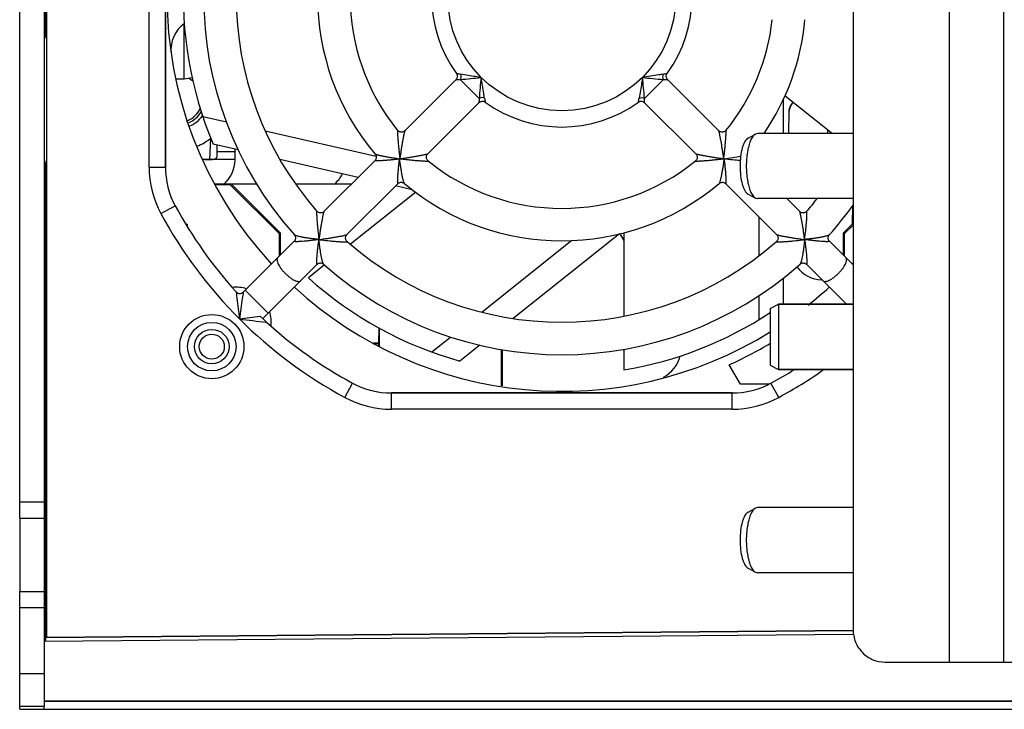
# Model space of a CAD drawing. Header units: millimetres. Extents: x 0 to 841, y 0 to 594.
# Tile 36 of 116: x 339 to 369, y 484 to 505. Entities that reach past the tile are written whole.
import ezdxf

# ---------------------------------------------------------------- set-up
doc = ezdxf.new("R2010")
doc.units = ezdxf.units.MM
doc.header["$LTSCALE"] = 46.255
doc.layers.get('0').update_dxf_attribs({"linetype": 'CONTINUOUS'})
for name, color, linetype in [('CHAMFERS', 7, 'CONTINUOUS'), ('CURVES', 7, 'CONTINUOUS'), ('DRAFTS', 7, 'CONTINUOUS'), ('ROUNDS', 7, 'CONTINUOUS')]:
    doc.layers.add(name, color=color, linetype=linetype)

msp = doc.modelspace()

# ---------------------------------------------------------------- linework, layer by layer
at = {"color": 9, "linetype": 'CONTINUOUS'}
for p, q in [((367.055, 521.3998), (367.055, 485.3998)), ((368.725, 521.3998), (368.725, 485.3998)), ((344.5552, 501.0998), (345.1226, 501.0998)), ((346.9441, 498.5305), (346.9416, 498.5329)), ((363.3687, 498.5329), (363.3662, 498.5305)), ((347.8383, 497.6362), (347.8358, 497.6387)), ((362.4745, 497.6387), (362.4721, 497.6362)), ((345.4324, 496.8342), (346.1396, 496.1271)), ((339.3127, 494.8998), (339.2552, 494.8998))]:
    msp.add_line(p, q, dxfattribs=at)
at = {"color": 3, "linetype": 'CONTINUOUS'}
for p, q in [((364.1006, 520.3998), (364.1006, 486.3998)), ((339.2552, 489.8248), (339.2552, 487.5748)), ((365.0854, 485.3998), (370.8052, 485.3998))]:
    msp.add_line(p, q, dxfattribs=at)
at = {"color": 7, "linetype": 'CONTINUOUS'}
for p, q in [((350.334, 501.7357), (351.9036, 503.3053)), ((359.9762, 501.7358), (358.4067, 503.3053)), ((351.0411, 501.0287), (352.6107, 502.5982)), ((359.2692, 501.0286), (357.6996, 502.5982)), ((361.9552, 502.6924), (361.9552, 501.6498)), ((362.0108, 502.8128), (363.4692, 501.6498)), ((362.1303, 501.6498), (362.1401, 502.3498)), ((344.8557, 501.995), (344.1312, 502.1604)), ((349.4542, 500.9454), (346.0469, 501.7231)), ((363.33, 501.6498), (363.3285, 501.762)), ((364.1006, 501.6498), (361.1637, 501.6498)), ((345.2125, 501.1443), (344.4497, 501.3184)), ((344.5552, 501.2943), (344.5552, 500.9198)), ((345.1189, 500.8358), (345.1235, 501.1646)), ((345.1191, 500.8498), (344.1217, 500.8498)), ((348.9007, 500.3024), (346.4951, 500.8515)), ((347.8494, 499.2511), (349.4138, 500.8155)), ((350.1719, 500.8765), (350.1769, 500.8715)), ((350.1769, 500.8715), (350.1819, 500.8665)), ((360.1284, 500.8665), (360.1335, 500.8715)), ((360.1335, 500.8715), (360.1385, 500.8765)), ((348.5565, 498.544), (350.1211, 500.1086)), ((350.5631, 499.923), (350.0521, 500.0396)), ((361.7538, 498.544), (360.1893, 500.1085)), ((350.6693, 499.8423), (348.6654, 498.2442)), ((364.1006, 499.6498), (361.1637, 499.6498)), ((362.461, 499.2511), (362.0623, 499.6498)), ((361.2052, 499.0927), (361.2052, 497.8908)), ((343.6047, 498.8648), (343.6552, 498.8648)), ((343.6552, 498.7836), (343.6552, 498.8648)), ((356.9232, 498.5622), (353.6658, 495.9645)), ((357.0552, 498.5965), (357.0552, 496.0341)), ((345.373, 496.7747), (346.9363, 498.338)), ((355.4646, 498.3583), (352.7053, 496.1578)), ((364.1006, 497.6115), (363.374, 498.338)), ((345.9717, 495.9592), (347.6434, 497.6309)), ((347.8695, 497.6095), (347.3732, 497.2137)), ((363.8981, 496.3998), (362.6669, 497.6309)), ((361.9552, 497.2075), (361.9552, 496.4211)), ((361.2052, 496.6648), (361.2052, 495.9231)), ((364.1006, 496.3998), (361.8052, 496.3998)), ((349.5332, 495.2087), (349.5485, 495.6784)), ((349.5538, 495.0982), (349.5537, 495.6757)), ((351.7478, 495.3942), (351.1663, 494.9305)), ((352.6376, 495.1446), (352.0232, 494.6546)), ((353.3061, 493.8935), (353.3065, 495.0096)), ((357.0552, 495.0185), (357.0552, 494.3811)), ((360.64, 493.9498), (360.2994, 494.5397)), ((364.1006, 494.3998), (361.8052, 494.3998)), ((361.526, 493.9498), (360.64, 493.9498)), ((364.1006, 490.1498), (361.1637, 490.1498)), ((338.5052, 489.8248), (338.5052, 487.5748)), ((364.1006, 488.1498), (361.1637, 488.1498)), ((339.2691, 486.0998), (339.2974, 486.0998))]:
    msp.add_line(p, q, dxfattribs=at)
at = {"color": 40, "linetype": 'CONTINUOUS'}
for points in [[(362.2236, 502.5674), (362.2339, 502.5835), (362.256, 502.6176)], [(362.1401, 502.3498), (362.1402, 502.3543), (362.1404, 502.3587), (362.1406, 502.3632), (362.141, 502.3677), (362.1414, 502.3722), (362.1419, 502.3767), (362.1425, 502.3812), (362.1431, 502.3857), (362.1439, 502.3903), (362.1447, 502.3948), (362.1456, 502.3994), (362.1466, 502.404), (362.1477, 502.4087), (362.1489, 502.4133), (362.1501, 502.4181), (362.1515, 502.4228), (362.1529, 502.4276), (362.1545, 502.4324), (362.1561, 502.4373), (362.1579, 502.4423), (362.1595, 502.4466)], [(362.1595, 502.4466), (362.1622, 502.4538), (362.1652, 502.4611), (362.1685, 502.4685), (362.1719, 502.4762), (362.1757, 502.484), (362.1797, 502.4921), (362.1841, 502.5005), (362.1888, 502.5092), (362.1938, 502.5183), (362.1994, 502.5279), (362.2054, 502.5381), (362.2121, 502.5491), (362.2197, 502.5613), (362.2236, 502.5674)]]:
    msp.add_lwpolyline(points, dxfattribs=at)
at = {"color": 7, "linetype": 'CONTINUOUS'}
for centre, radius, start, end in [((355.1552, 505.8498), 12.125, 137.36885, 222.63115), ((355.1552, 505.8498), 11, 138.30223, 221.69777), ((355.1552, 505.8498), 10, 138.76308, 221.23692), ((355.1552, 505.8498), 7.5, 139.85198, 220.14802), ((355.1552, 505.8498), 6.5, 140.86231, 219.1377), ((355.1552, 505.8498), 4, 144.00571, 215.9943), ((355.1552, 505.8498), 4, 324.0057, 35.9943), ((355.1552, 505.8498), 11.625, 176.54953, 202.94205), ((355.1552, 505.8498), 6.5, 320.8617, 353.81715), ((355.1552, 505.8498), 7.5, 325.93, 354.64307), ((355.1552, 505.8498), 4, 234.00571, 305.9943), ((344.119, 500.8498), 1, 311.00429, 359.2), ((355.1552, 505.8498), 6.5, 230.86086, 309.1395), ((347.519, 500.8498), 1, 311.00429, 333.97641), ((355.1552, 505.8498), 7.5, 229.85302, 310.14649), ((355.1552, 505.8498), 10, 318.76308, 321.6727), ((355.1552, 505.8498), 11, 318.30223, 324.43366), ((355.1552, 505.8498), 10, 228.76308, 311.23692), ((355.1552, 505.8498), 11, 228.30223, 311.69777), ((355.1552, 505.8498), 12.125, 317.36885, 317.6828), ((355.1552, 505.8498), 11.625, 227.9781, 254.37062), ((345.1552, 495.8498), 1.075, 72.87756, 96.16327), ((355.1552, 505.8498), 12.125, 227.36447, 301.94033), ((355.1552, 505.8498), 12.125, 308.6319, 312.63553), ((355.1552, 505.8498), 11.625, 305.61475, 305.79919), ((345.1552, 495.8498), 1.075, 353.65076, 17.11021), ((355.1552, 505.8498), 11.625, 279.40667, 303.40596), ((355.1552, 505.8498), 12.425, 294.45776, 301.03137)]:
    msp.add_arc(centre, radius, start, end, dxfattribs=at)
at = {"color": 2, "linetype": 'CONTINUOUS'}
for start, end in [(52.78645, 67.20611), (291.99751, 337.679)]:
    msp.add_arc((343.4052, 502.6998), 0.7, start, end, dxfattribs=at)
at = {"color": 3, "linetype": 'CONTINUOUS'}
for centre, radius, start, end in [((343.4052, 502.6998), 1.5375, 290.67955, 309.25542), ((339.7552, 490.3998), 0.5, 153.45516, 180)]:
    msp.add_arc(centre, radius, start, end, dxfattribs=at)
at = {"color": 7, "linetype": 'CONTINUOUS'}
for points, knots in [([(362.2559, 502.6174), (362.2451, 502.6007), (362.2105, 502.5479), (362.158, 502.4589), (362.1406, 502.3862), (362.1401, 502.3498)], [0, 0, 0, 0, 0.1874755, 0.5937378, 1, 1, 1, 1]), ([(344.1802, 500.8498), (344.1992, 500.8498), (344.2371, 500.8498), (344.2936, 500.8499), (344.3493, 500.8504), (344.4034, 500.8522), (344.4547, 500.8564), (344.4949, 500.8638), (344.5229, 500.8746), (344.5401, 500.8855), (344.5524, 500.9008), (344.5552, 500.9136), (344.5552, 500.9198)], [0, 0, 0, 0, 0.1414186, 0.2819341, 0.4204446, 0.55541, 0.6844262, 0.8033922, 0.8575052, 0.9071562, 0.9533296, 1, 1, 1, 1])]:
    msp.add_open_spline(points, degree=3, knots=knots, dxfattribs=at)
at = {"color": 9, "linetype": 'CONTINUOUS'}
for points, knots in [([(350.1135, 501.7472), (350.1132, 501.7475), (350.1127, 501.748), (350.1116, 501.7473), (350.1111, 501.7458), (350.1106, 501.7435), (350.1101, 501.7402), (350.1098, 501.7361), (350.1095, 501.7311), (350.1092, 501.7228), (350.109, 501.7106), (350.1092, 501.694), (350.1096, 501.675), (350.1106, 501.6459), (350.1124, 501.6057), (350.1164, 501.5346), (350.1232, 501.4383), (350.1333, 501.317), (350.1454, 501.1905), (350.1593, 501.0612), (350.1696, 500.9743), (350.175, 500.9306)], [0, 0, 0, 0, 0.0012231, 0.0022379, 0.0040669, 0.0069592, 0.0109494, 0.0160206, 0.0221392, 0.0292578, 0.0462827, 0.0666427, 0.0898846, 0.1155906, 0.1729719, 0.2364554, 0.3756687, 0.5251452, 0.6806194, 0.8395166, 1, 1, 1, 1]), ([(350.3342, 501.7359), (350.3333, 501.735), (350.3319, 501.7316), (350.3296, 501.7251), (350.3268, 501.7153), (350.3234, 501.7027), (350.3197, 501.6874), (350.3139, 501.6629), (350.3062, 501.628), (350.2966, 501.5819), (350.2865, 501.5315), (350.2762, 501.4778), (350.2622, 501.4018), (350.245, 501.3029), (350.2252, 501.1811), (350.2064, 501.0565), (350.1947, 500.9727), (350.189, 500.9305)], [0, 0, 0, 0, 0.0045104, 0.0131187, 0.02564, 0.0417358, 0.0610098, 0.0830589, 0.1340049, 0.1920308, 0.2552573, 0.3223455, 0.3923411, 0.5384666, 0.6898985, 0.8443066, 1, 1, 1, 1]), ([(360.1213, 500.9305), (360.1157, 500.9727), (360.1039, 501.0565), (360.0851, 501.1811), (360.0653, 501.3029), (360.0481, 501.4018), (360.0341, 501.4778), (360.0238, 501.5315), (360.0138, 501.5819), (360.0042, 501.628), (359.9964, 501.6629), (359.9907, 501.6874), (359.9869, 501.7027), (359.9836, 501.7153), (359.9808, 501.7251), (359.9784, 501.7316), (359.977, 501.735), (359.9762, 501.7359)], [0, 0, 0, 0, 0.1556936, 0.3101019, 0.461534, 0.6076596, 0.6776552, 0.7447434, 0.8079698, 0.8659956, 0.9169412, 0.9389903, 0.9582641, 0.9743597, 0.9868811, 0.9954894, 1, 1, 1, 1]), ([(360.1353, 500.9306), (360.1407, 500.9743), (360.151, 501.0612), (360.1649, 501.1905), (360.177, 501.317), (360.1872, 501.4383), (360.1939, 501.5346), (360.1979, 501.6057), (360.1998, 501.6459), (360.2007, 501.675), (360.2011, 501.694), (360.2013, 501.7106), (360.2012, 501.7228), (360.2009, 501.731), (360.2006, 501.7361), (360.2002, 501.7402), (360.1998, 501.7435), (360.1992, 501.7458), (360.1987, 501.7473), (360.1976, 501.748), (360.1971, 501.7475), (360.1969, 501.7472)], [0, 0, 0, 0, 0.1604824, 0.3193787, 0.474852, 0.6243277, 0.7635404, 0.8270241, 0.8844057, 0.9101118, 0.9333541, 0.9537146, 0.97074, 0.9778589, 0.9839778, 0.9890495, 0.9930399, 0.9959328, 0.997762, 0.9987771, 1, 1, 1, 1]), ([(350.1719, 500.8665), (350.1295, 500.8612), (350.0453, 500.8511), (349.9206, 500.8378), (349.8, 500.8265), (349.7032, 500.8189), (349.6298, 500.8142), (349.5794, 500.8114), (349.5398, 500.8097), (349.5106, 500.8088), (349.4908, 500.8084), (349.4728, 500.8083), (349.4568, 500.8084), (349.4429, 500.8088), (349.4315, 500.8094), (349.4228, 500.8104), (349.4173, 500.8114), (349.4144, 500.8125), (349.4132, 500.8133), (349.4129, 500.8146), (349.4134, 500.8152), (349.4137, 500.8154)], [0, 0, 0, 0, 0.1678344, 0.3326813, 0.4922835, 0.6433608, 0.7141893, 0.7807086, 0.8417016, 0.8696463, 0.895583, 0.9192446, 0.940341, 0.9585632, 0.9735969, 0.9851497, 0.9930009, 0.9955346, 0.9972356, 0.9984649, 1, 1, 1, 1]), ([(350.1719, 500.8665), (350.1314, 500.8719), (350.0512, 500.8832), (349.9324, 500.9014), (349.8174, 500.9206), (349.7248, 500.9375), (349.6544, 500.9514), (349.6054, 500.9616), (349.5599, 500.9717), (349.5189, 500.9815), (349.4835, 500.9908), (349.4581, 500.9983), (349.4419, 501.0039), (349.4329, 501.0075), (349.4265, 501.0108), (349.4232, 501.013), (349.4221, 501.0142)], [0, 0, 0, 0, 0.1598739, 0.3173703, 0.4705609, 0.6167055, 0.6859063, 0.7516009, 0.8128469, 0.8684335, 0.9168289, 0.956175, 0.9718169, 0.9844398, 0.9938503, 1, 1, 1, 1]), ([(350.1208, 500.1083), (350.1205, 500.1081), (350.1199, 500.1076), (350.1187, 500.1078), (350.1179, 500.1091), (350.1168, 500.1119), (350.1157, 500.1174), (350.1148, 500.1261), (350.1142, 500.1376), (350.1138, 500.1514), (350.1137, 500.1674), (350.1138, 500.1854), (350.1142, 500.2052), (350.1151, 500.2344), (350.1168, 500.274), (350.1196, 500.3245), (350.1243, 500.3978), (350.1319, 500.4947), (350.1432, 500.6153), (350.1565, 500.74), (350.1666, 500.8241), (350.1719, 500.8665)], [0, 0, 0, 0, 0.0015357, 0.002765, 0.0044652, 0.0069992, 0.0148494, 0.0264015, 0.0414349, 0.0596564, 0.0807522, 0.1044139, 0.1303496, 0.1582945, 0.219287, 0.2858063, 0.3566351, 0.5077128, 0.667316, 0.8321642, 1, 1, 1, 1]), ([(350.3196, 500.1168), (350.3184, 500.1178), (350.3161, 500.1211), (350.3129, 500.1275), (350.3093, 500.1365), (350.3036, 500.1528), (350.2961, 500.1781), (350.2869, 500.2135), (350.2771, 500.2545), (350.267, 500.3), (350.2568, 500.3491), (350.2429, 500.4195), (350.226, 500.512), (350.2068, 500.6271), (350.1886, 500.7458), (350.1773, 500.8261), (350.1719, 500.8665)], [0, 0, 0, 0, 0.0061499, 0.0155603, 0.028183, 0.0438249, 0.0831708, 0.131566, 0.1871526, 0.2483984, 0.314093, 0.3832938, 0.5294387, 0.6826293, 0.8401259, 1, 1, 1, 1]), ([(350.2359, 500.8836), (350.278, 500.8893), (350.3619, 500.901), (350.4865, 500.9198), (350.6083, 500.9396), (350.7071, 500.9569), (350.7832, 500.9709), (350.8369, 500.9811), (350.8873, 500.9912), (350.9334, 501.0008), (350.9683, 501.0085), (350.9928, 501.0143), (351.008, 501.018), (351.0206, 501.0214), (351.0305, 501.0242), (351.037, 501.0266), (351.0404, 501.0279), (351.0413, 501.0288)], [0, 0, 0, 0, 0.1556935, 0.3101015, 0.4615336, 0.6076591, 0.6776547, 0.7447428, 0.8079693, 0.8659952, 0.9169411, 0.9389902, 0.9582641, 0.9743599, 0.9868813, 0.9954895, 1, 1, 1, 1]), ([(350.236, 500.8697), (350.2796, 500.8642), (350.3665, 500.8539), (350.4959, 500.8401), (350.6224, 500.8279), (350.7437, 500.8178), (350.84, 500.811), (350.9111, 500.807), (350.9512, 500.8052), (350.9803, 500.8042), (350.9993, 500.8038), (351.0159, 500.8037), (351.0281, 500.8038), (351.0364, 500.8041), (351.0414, 500.8044), (351.0456, 500.8048), (351.0488, 500.8052), (351.0511, 500.8058), (351.0527, 500.8062), (351.0534, 500.8073), (351.0529, 500.8079), (351.0526, 500.8081)], [0, 0, 0, 0, 0.1604811, 0.319376, 0.4748482, 0.6243229, 0.763535, 0.8270188, 0.8844009, 0.9101072, 0.9333499, 0.9537111, 0.9707372, 0.9778566, 0.9839757, 0.9890481, 0.9930387, 0.9959324, 0.9977618, 0.9987773, 1, 1, 1, 1]), ([(359.2577, 500.8081), (359.2575, 500.8079), (359.2569, 500.8073), (359.2577, 500.8062), (359.2592, 500.8058), (359.2615, 500.8052), (359.2648, 500.8048), (359.2689, 500.8044), (359.2739, 500.8041), (359.2822, 500.8038), (359.2944, 500.8037), (359.311, 500.8038), (359.33, 500.8042), (359.3591, 500.8052), (359.3992, 500.807), (359.4704, 500.811), (359.5666, 500.8178), (359.6879, 500.8279), (359.8144, 500.8401), (359.9438, 500.8539), (360.0307, 500.8642), (360.0743, 500.8697)], [0, 0, 0, 0, 0.0012228, 0.0022384, 0.0040677, 0.0069616, 0.0109521, 0.0160246, 0.0221438, 0.0292632, 0.0462894, 0.0666507, 0.0898935, 0.1155998, 0.1729822, 0.236466, 0.375678, 0.5251525, 0.6806245, 0.8395192, 1, 1, 1, 1]), ([(359.269, 501.0288), (359.2699, 501.0279), (359.2734, 501.0266), (359.2799, 501.0242), (359.2897, 501.0214), (359.3023, 501.018), (359.3175, 501.0143), (359.342, 501.0085), (359.377, 501.0008), (359.423, 500.9912), (359.4734, 500.9811), (359.5271, 500.9709), (359.6032, 500.9569), (359.7021, 500.9396), (359.8239, 500.9198), (359.9484, 500.901), (360.0323, 500.8893), (360.0744, 500.8836)], [0, 0, 0, 0, 0.0045104, 0.0131186, 0.02564, 0.0417358, 0.0610098, 0.0830589, 0.134005, 0.1920309, 0.2552574, 0.3223456, 0.3923411, 0.5384666, 0.6898985, 0.8443066, 1, 1, 1, 1]), ([(360.1384, 500.8665), (360.133, 500.8261), (360.1218, 500.7458), (360.1036, 500.6271), (360.0843, 500.512), (360.0674, 500.4195), (360.0535, 500.3491), (360.0433, 500.3), (360.0332, 500.2545), (360.0235, 500.2135), (360.0142, 500.1781), (360.0067, 500.1528), (360.001, 500.1365), (359.9974, 500.1275), (359.9942, 500.1211), (359.9919, 500.1178), (359.9907, 500.1168)], [0, 0, 0, 0, 0.1598744, 0.3173712, 0.4705618, 0.616707, 0.6859078, 0.7516023, 0.8128481, 0.8684346, 0.9168296, 0.9561752, 0.9718171, 0.9844397, 0.99385, 1, 1, 1, 1]), ([(360.6488, 500.9501), (360.5674, 500.9337), (360.3976, 500.9036), (360.227, 500.8784), (360.1384, 500.8665)], [0, 0, 0, 0, 0.4815379, 1, 1, 1, 1]), ([(360.6353, 500.8172), (360.5552, 500.8226), (360.3893, 500.837), (360.2239, 500.8557), (360.1384, 500.8665)], [0, 0, 0, 0, 0.4822158, 1, 1, 1, 1]), ([(360.1384, 500.8665), (360.1438, 500.8241), (360.1538, 500.74), (360.1672, 500.6153), (360.1784, 500.4947), (360.186, 500.3978), (360.1908, 500.3245), (360.1935, 500.274), (360.1952, 500.2344), (360.1961, 500.2052), (360.1965, 500.1854), (360.1967, 500.1674), (360.1966, 500.1514), (360.1962, 500.1376), (360.1955, 500.1261), (360.1946, 500.1174), (360.1936, 500.1119), (360.1924, 500.1091), (360.1916, 500.1078), (360.1904, 500.1076), (360.1898, 500.1081), (360.1895, 500.1083)], [0, 0, 0, 0, 0.1678357, 0.3326837, 0.4922869, 0.6433645, 0.7141933, 0.7807126, 0.8417051, 0.86965, 0.8955858, 0.9192475, 0.9403433, 0.9585649, 0.9735984, 0.9851505, 0.9930008, 0.9955348, 0.997235, 0.9984644, 1, 1, 1, 1]), ([(347.635, 499.2584), (347.6343, 499.2591), (347.6321, 499.2606), (347.6293, 499.2564), (347.6281, 499.2507), (347.6267, 499.2413), (347.6258, 499.2291), (347.6252, 499.2139), (347.625, 499.1963), (347.6251, 499.1766), (347.6256, 499.155), (347.6266, 499.1232), (347.6285, 499.0806), (347.6316, 499.0268), (347.6356, 498.9699), (347.6402, 498.9108), (347.6472, 498.8291), (347.6615, 498.6815), (347.6762, 498.5544), (347.687, 498.469)], [0, 0, 0, 0, 0.0036453, 0.0076126, 0.0152771, 0.027004, 0.0425914, 0.0616803, 0.0838613, 0.1087277, 0.1359031, 0.1650515, 0.2281607, 0.2962337, 0.3679753, 0.4424619, 0.5190213, 0.6764586, 1, 1, 1, 1]), ([(347.8496, 499.2513), (347.8485, 499.2503), (347.8466, 499.2467), (347.8438, 499.2398), (347.8406, 499.23), (347.8353, 499.2119), (347.8283, 499.1839), (347.8194, 499.145), (347.8099, 499.1003), (347.8001, 499.0513), (347.7902, 498.9992), (347.7768, 498.9254), (347.7604, 498.8294), (347.7416, 498.7114), (347.7237, 498.5908), (347.7125, 498.5096), (347.7071, 498.4689)], [0, 0, 0, 0, 0.0056085, 0.0149723, 0.0279853, 0.044377, 0.0859283, 0.136874, 0.1948291, 0.2579698, 0.3249639, 0.3948462, 0.5406363, 0.6915387, 0.8452088, 1, 1, 1, 1]), ([(362.6033, 498.4689), (362.5978, 498.5096), (362.5866, 498.5908), (362.5688, 498.7114), (362.55, 498.8294), (362.5336, 498.9254), (362.5201, 498.9992), (362.5102, 499.0513), (362.5004, 499.1003), (362.491, 499.145), (362.4821, 499.1839), (362.475, 499.2119), (362.4697, 499.23), (362.4665, 499.2398), (362.4637, 499.2467), (362.4618, 499.2503), (362.4608, 499.2513)], [0, 0, 0, 0, 0.1547912, 0.3084614, 0.4593638, 0.6051538, 0.6750362, 0.7420302, 0.8051709, 0.863126, 0.9140717, 0.955623, 0.9720147, 0.9850277, 0.9943915, 1, 1, 1, 1]), ([(362.6234, 498.469), (362.6342, 498.5544), (362.6488, 498.6815), (362.6631, 498.8291), (362.6702, 498.9108), (362.6748, 498.9699), (362.6787, 499.0268), (362.6818, 499.0806), (362.6838, 499.1232), (362.6848, 499.155), (362.6852, 499.1766), (362.6853, 499.1963), (362.6851, 499.2139), (362.6845, 499.2291), (362.6837, 499.2413), (362.6822, 499.2507), (362.681, 499.2564), (362.6782, 499.2606), (362.676, 499.2591), (362.6754, 499.2584)], [0, 0, 0, 0, 0.3235415, 0.4809786, 0.557538, 0.6320246, 0.7037662, 0.7718392, 0.8349484, 0.8640968, 0.8912723, 0.9161387, 0.9383196, 0.9574086, 0.972996, 0.9847229, 0.9923874, 0.9963547, 1, 1, 1, 1]), ([(347.697, 498.3916), (347.6572, 498.386), (347.5782, 498.3751), (347.4612, 498.3603), (347.3478, 498.3476), (347.2403, 498.3372), (347.1554, 498.3307), (347.0927, 498.3272), (347.051, 498.3255), (347.014, 498.3249), (346.9828, 498.3253), (346.9588, 498.3269), (346.9453, 498.3288), (346.9402, 498.3306)], [0, 0, 0, 0, 0.1586638, 0.3143796, 0.4651396, 0.6083577, 0.7404305, 0.8007083, 0.8559827, 0.9051, 0.9466276, 0.9788584, 1, 1, 1, 1]), ([(347.697, 498.3916), (347.6573, 498.3958), (347.5784, 498.4045), (347.4617, 498.4188), (347.3487, 498.4345), (347.2414, 498.4516), (347.1569, 498.4672), (347.0946, 498.4806), (347.0531, 498.4905), (347.0163, 498.5005), (346.9854, 498.5103), (346.9617, 498.5197), (346.9487, 498.5266), (346.9441, 498.5305)], [0, 0, 0, 0, 0.1561178, 0.3097499, 0.4590306, 0.6015075, 0.7336929, 0.7943769, 0.8503016, 0.9003234, 0.9430328, 0.9767896, 1, 1, 1, 1]), ([(347.636, 497.6348), (347.6342, 497.6399), (347.6323, 497.6534), (347.6307, 497.6774), (347.6303, 497.7086), (347.6309, 497.7456), (347.6325, 497.7873), (347.6361, 497.85), (347.6426, 497.9349), (347.653, 498.0424), (347.6657, 498.1558), (347.6805, 498.2728), (347.6913, 498.3518), (347.697, 498.3916)], [0, 0, 0, 0, 0.0211407, 0.0533709, 0.0948981, 0.1440151, 0.1992894, 0.2595672, 0.3916402, 0.5348587, 0.6856192, 0.8413355, 1, 1, 1, 1]), ([(347.8358, 497.6387), (347.832, 497.6433), (347.8251, 497.6564), (347.8157, 497.68), (347.8059, 497.711), (347.7959, 497.7477), (347.786, 497.7892), (347.7726, 497.8515), (347.757, 497.936), (347.7399, 498.0433), (347.7242, 498.1563), (347.7098, 498.273), (347.7012, 498.3519), (347.697, 498.3916)], [0, 0, 0, 0, 0.0232099, 0.0569664, 0.0996755, 0.1496971, 0.2056218, 0.2663058, 0.3984913, 0.5409684, 0.6902494, 0.8438818, 1, 1, 1, 1]), ([(347.7743, 498.4017), (347.815, 498.4071), (347.8961, 498.4183), (348.0168, 498.4362), (348.1348, 498.455), (348.2307, 498.4714), (348.3046, 498.4848), (348.3567, 498.4947), (348.4057, 498.5045), (348.4504, 498.514), (348.4893, 498.5229), (348.5173, 498.53), (348.5354, 498.5352), (348.5452, 498.5385), (348.552, 498.5413), (348.5556, 498.5431), (348.5567, 498.5442)], [0, 0, 0, 0, 0.1547912, 0.3084613, 0.4593637, 0.6051538, 0.6750361, 0.7420301, 0.8051709, 0.863126, 0.9140717, 0.9556229, 0.9720147, 0.9850277, 0.9943915, 1, 1, 1, 1]), ([(347.7744, 498.3816), (347.8597, 498.3708), (347.9868, 498.3561), (348.1345, 498.3418), (348.2162, 498.3348), (348.2753, 498.3302), (348.3321, 498.3263), (348.386, 498.3231), (348.4286, 498.3212), (348.4604, 498.3202), (348.482, 498.3198), (348.5017, 498.3196), (348.5193, 498.3199), (348.5344, 498.3204), (348.5467, 498.3213), (348.5561, 498.3227), (348.5618, 498.324), (348.566, 498.3267), (348.5645, 498.329), (348.5637, 498.3296)], [0, 0, 0, 0, 0.3235414, 0.4809786, 0.557538, 0.6320246, 0.7037662, 0.7718392, 0.8349484, 0.8640968, 0.8912723, 0.9161387, 0.9383196, 0.9574086, 0.972996, 0.9847229, 0.9923874, 0.9963547, 1, 1, 1, 1]), ([(361.7466, 498.3296), (361.7459, 498.329), (361.7443, 498.3267), (361.7486, 498.324), (361.7543, 498.3227), (361.7637, 498.3213), (361.7759, 498.3204), (361.791, 498.3199), (361.8086, 498.3196), (361.8284, 498.3198), (361.85, 498.3202), (361.8817, 498.3212), (361.9243, 498.3231), (361.9782, 498.3263), (362.0351, 498.3302), (362.0941, 498.3348), (362.1759, 498.3418), (362.3235, 498.3561), (362.4506, 498.3708), (362.536, 498.3816)], [0, 0, 0, 0, 0.0036453, 0.0076126, 0.0152771, 0.027004, 0.0425914, 0.0616803, 0.0838613, 0.1087277, 0.1359031, 0.1650515, 0.2281607, 0.2962337, 0.3679754, 0.442462, 0.5190214, 0.6764586, 1, 1, 1, 1]), ([(361.7536, 498.5442), (361.7547, 498.5431), (361.7583, 498.5413), (361.7651, 498.5385), (361.7749, 498.5352), (361.793, 498.53), (361.821, 498.5229), (361.86, 498.514), (361.9047, 498.5045), (361.9536, 498.4947), (362.0058, 498.4848), (362.0796, 498.4714), (362.1755, 498.455), (362.2936, 498.4362), (362.4142, 498.4183), (362.4953, 498.4071), (362.536, 498.4017)], [0, 0, 0, 0, 0.0056085, 0.0149723, 0.0279853, 0.0443771, 0.0859283, 0.136874, 0.1948291, 0.2579699, 0.3249639, 0.3948462, 0.5406363, 0.6915387, 0.8452088, 1, 1, 1, 1]), ([(362.6133, 498.3916), (362.6091, 498.3519), (362.6005, 498.273), (362.5861, 498.1563), (362.5704, 498.0433), (362.5534, 497.936), (362.5377, 497.8515), (362.5243, 497.7892), (362.5144, 497.7477), (362.5044, 497.7109), (362.4946, 497.68), (362.4852, 497.6563), (362.4783, 497.6433), (362.4745, 497.6387)], [0, 0, 0, 0, 0.1561231, 0.3097602, 0.4590453, 0.6015257, 0.7337129, 0.7943969, 0.8503206, 0.9003402, 0.9430458, 0.976797, 1, 1, 1, 1]), ([(363.3662, 498.5305), (363.3617, 498.5266), (363.3486, 498.5197), (363.3249, 498.5103), (363.294, 498.5005), (363.2572, 498.4905), (363.2157, 498.4806), (363.1534, 498.4672), (363.0689, 498.4516), (362.9617, 498.4345), (362.8487, 498.4188), (362.732, 498.4045), (362.6531, 498.3958), (362.6133, 498.3916)], [0, 0, 0, 0, 0.0232099, 0.0569664, 0.0996755, 0.1496971, 0.2056218, 0.2663058, 0.3984913, 0.5409684, 0.6902494, 0.8438818, 1, 1, 1, 1]), ([(363.3701, 498.3306), (363.365, 498.3288), (363.3515, 498.3269), (363.3276, 498.3253), (363.2964, 498.3249), (363.2594, 498.3255), (363.2176, 498.3272), (363.1549, 498.3307), (363.0701, 498.3372), (362.9625, 498.3476), (362.8492, 498.3603), (362.7321, 498.3751), (362.6531, 498.386), (362.6133, 498.3916)], [0, 0, 0, 0, 0.0211407, 0.0533709, 0.0948981, 0.1440151, 0.1992894, 0.2595672, 0.3916402, 0.5348587, 0.6856192, 0.8413355, 1, 1, 1, 1]), ([(362.6133, 498.3916), (362.619, 498.3518), (362.6299, 498.2728), (362.6446, 498.1558), (362.6574, 498.0424), (362.6678, 497.9349), (362.6743, 497.85), (362.6778, 497.7873), (362.6794, 497.7456), (362.68, 497.7086), (362.6796, 497.6774), (362.678, 497.6534), (362.6761, 497.6399), (362.6743, 497.6348)], [0, 0, 0, 0, 0.1586699, 0.3143913, 0.4651563, 0.6083784, 0.7404532, 0.8007309, 0.8560041, 0.905119, 0.9466424, 0.978867, 1, 1, 1, 1]), ([(346.9402, 498.3306), (346.9391, 498.331), (346.9372, 498.3318), (346.9349, 498.3335), (346.9344, 498.336), (346.9354, 498.3372), (346.936, 498.3377)], [0, 0, 0, 0, 0.3503059, 0.5891116, 0.7692674, 1, 1, 1, 1]), ([(363.3743, 498.3377), (363.3749, 498.3372), (363.3759, 498.336), (363.3755, 498.3335), (363.3732, 498.3318), (363.3713, 498.331), (363.3701, 498.3306)], [0, 0, 0, 0, 0.2307434, 0.4109051, 0.6497055, 1, 1, 1, 1]), ([(346.4286, 497.8303), (346.4245, 497.8262), (346.4172, 497.8165), (346.4102, 497.7988), (346.407, 497.7781), (346.4076, 497.745), (346.4187, 497.6971), (346.4444, 497.6347), (346.4827, 497.5664), (346.5322, 497.4946), (346.5909, 497.4221), (346.6346, 497.3753), (346.6576, 497.3523)], [0, 0, 0, 0, 0.0310376, 0.0640714, 0.1007066, 0.1420151, 0.2405598, 0.361067, 0.5015279, 0.6581806, 0.8261747, 1, 1, 1, 1]), ([(363.6527, 497.3523), (363.6757, 497.3753), (363.7194, 497.4221), (363.7782, 497.4946), (363.8276, 497.5664), (363.8659, 497.6347), (363.8917, 497.6971), (363.9027, 497.745), (363.9033, 497.7781), (363.9001, 497.7988), (363.8931, 497.8165), (363.8858, 497.8262), (363.8817, 497.8303)], [0, 0, 0, 0, 0.1738253, 0.3418194, 0.4984721, 0.638933, 0.7594402, 0.8579849, 0.8992934, 0.9359286, 0.9689624, 1, 1, 1, 1]), ([(347.6431, 497.6306), (347.6426, 497.6301), (347.6414, 497.629), (347.6388, 497.6295), (347.6372, 497.6318), (347.6364, 497.6337), (347.636, 497.6348)], [0, 0, 0, 0, 0.2307434, 0.4109051, 0.6497055, 1, 1, 1, 1]), ([(362.6743, 497.6348), (362.6739, 497.6337), (362.6731, 497.6318), (362.6715, 497.6295), (362.669, 497.629), (362.6678, 497.6301), (362.6672, 497.6306)], [0, 0, 0, 0, 0.3501958, 0.5889521, 0.7691633, 1, 1, 1, 1]), ([(346.6576, 497.3523), (346.6807, 497.3293), (346.7275, 497.2855), (346.8, 497.2268), (346.8718, 497.1773), (346.9401, 497.1391), (347.0024, 497.1133), (347.0504, 497.1022), (347.0835, 497.1016), (347.1042, 497.1049), (347.1219, 497.1118), (347.1316, 497.1191), (347.1357, 497.1232)], [0, 0, 0, 0, 0.1738253, 0.3418194, 0.4984721, 0.638933, 0.7594402, 0.8579849, 0.8992934, 0.9359286, 0.9689624, 1, 1, 1, 1]), ([(363.1746, 497.1232), (363.1787, 497.1191), (363.1885, 497.1118), (363.2062, 497.1049), (363.2268, 497.1016), (363.26, 497.1022), (363.3079, 497.1133), (363.3702, 497.1391), (363.4385, 497.1773), (363.5103, 497.2268), (363.5829, 497.2855), (363.6297, 497.3293), (363.6527, 497.3523)], [0, 0, 0, 0, 0.0310376, 0.0640714, 0.1007066, 0.1420151, 0.2405598, 0.361067, 0.5015279, 0.6581806, 0.8261747, 1, 1, 1, 1])]:
    msp.add_open_spline(points, degree=3, knots=knots, dxfattribs=at)
at = {"color": 3, "linetype": 'CONTINUOUS'}
msp.add_open_spline([(364.1006, 486.3998), (364.1006, 486.2698), (364.1515, 486.0075), (364.3702, 485.6753), (364.6975, 485.4521), (364.9572, 485.3998), (365.0854, 485.3998)], degree=3, knots=[0, 0, 0, 0, 0.2517967, 0.5024997, 0.7517395, 1, 1, 1, 1], dxfattribs=at)
at = {"layer": 'CHAMFERS', "color": 7, "linetype": 'CONTINUOUS'}
for p, q in [((343.5552, 503.3248), (343.5552, 505.02)), ((343.5552, 503.3248), (343.3247, 503.3248)), ((343.8074, 503.3668), (343.5552, 503.3248)), ((360.8743, 501.5102), (361.1014, 501.6331)), ((361.1637, 501.6498), (361.1014, 501.6331)), ((360.8743, 499.7894), (361.1014, 499.6665)), ((361.1014, 499.6665), (361.1637, 499.6498)), ((361.5552, 496.2748), (361.8052, 496.3998)), ((361.5552, 496.2748), (361.5552, 494.5248)), ((361.8052, 496.3998), (361.8052, 494.3998)), ((361.8052, 496.3998), (364.1006, 496.3998)), ((361.5552, 494.5248), (361.8052, 494.3998)), ((361.8052, 494.3998), (364.1006, 494.3998)), ((360.8743, 490.0102), (361.1014, 490.1331)), ((361.1637, 490.1498), (361.1014, 490.1331)), ((360.8743, 488.2894), (361.1014, 488.1665)), ((361.1014, 488.1665), (361.1637, 488.1498))]:
    msp.add_line(p, q, dxfattribs=at)
for radius, start, end in [(0.775, 58.53643, 59.33313), (0.775, 291.76236, 331.21829), (0.875, 291.51522, 325.0523)]:
    msp.add_arc((343.4052, 502.6998), radius, start, end, dxfattribs=at)
for points, knots in [([(360.8743, 501.5102), (360.8554, 501.5), (360.8183, 501.4677), (360.7725, 501.4009), (360.7312, 501.3127), (360.6811, 501.1612), (360.6403, 500.9376), (360.6295, 500.7491), (360.6295, 500.6498)], [0, 0, 0, 0, 0.0698123, 0.1568615, 0.2626115, 0.3861456, 0.6762401, 1, 1, 1, 1]), ([(360.9495, 501.4295), (360.9277, 501.3782), (360.8902, 501.2636), (360.8363, 501.0041), (360.8217, 500.7943), (360.8217, 500.6498)], [0, 0, 0, 0, 0.2104198, 0.4539803, 1, 1, 1, 1]), ([(361.1014, 501.6331), (361.0694, 501.6157), (361.0079, 501.5514), (360.9688, 501.4748), (360.9495, 501.4295)], [0, 0, 0, 0, 0.4251416, 1, 1, 1, 1]), ([(360.6295, 500.6498), (360.6295, 500.5504), (360.6403, 500.362), (360.6811, 500.1384), (360.7312, 499.9868), (360.7725, 499.8986), (360.8183, 499.8318), (360.8554, 499.7996), (360.8743, 499.7894)], [0, 0, 0, 0, 0.3237598, 0.6138543, 0.7373884, 0.8431385, 0.9301877, 1, 1, 1, 1]), ([(360.8217, 500.6498), (360.8217, 500.5052), (360.8363, 500.2955), (360.8902, 500.036), (360.9277, 499.9213), (360.9495, 499.8701)], [0, 0, 0, 0, 0.5460197, 0.7895802, 1, 1, 1, 1]), ([(360.9495, 499.8701), (360.9688, 499.8247), (361.0079, 499.7482), (361.0694, 499.6838), (361.1014, 499.6665)], [0, 0, 0, 0, 0.574858, 1, 1, 1, 1]), ([(360.8743, 490.0102), (360.8554, 490), (360.8183, 489.9677), (360.7725, 489.9009), (360.7312, 489.8127), (360.6811, 489.6612), (360.6403, 489.4376), (360.6295, 489.2491), (360.6295, 489.1498)], [0, 0, 0, 0, 0.0698123, 0.1568615, 0.2626115, 0.3861456, 0.6762401, 1, 1, 1, 1]), ([(360.9495, 489.9295), (360.9277, 489.8782), (360.8902, 489.7636), (360.8363, 489.5041), (360.8217, 489.2943), (360.8217, 489.1498)], [0, 0, 0, 0, 0.2104198, 0.4539803, 1, 1, 1, 1]), ([(361.1014, 490.1331), (361.0694, 490.1157), (361.0079, 490.0514), (360.9688, 489.9748), (360.9495, 489.9295)], [0, 0, 0, 0, 0.4251416, 1, 1, 1, 1]), ([(360.6295, 489.1498), (360.6295, 489.0504), (360.6403, 488.862), (360.6811, 488.6384), (360.7312, 488.4868), (360.7725, 488.3986), (360.8183, 488.3318), (360.8554, 488.2996), (360.8743, 488.2894)], [0, 0, 0, 0, 0.3237598, 0.6138543, 0.7373884, 0.8431385, 0.9301877, 1, 1, 1, 1]), ([(360.8217, 489.1498), (360.8217, 489.0052), (360.8363, 488.7955), (360.8902, 488.536), (360.9277, 488.4213), (360.9495, 488.3701)], [0, 0, 0, 0, 0.5460197, 0.7895802, 1, 1, 1, 1]), ([(360.9495, 488.3701), (360.9688, 488.3247), (361.0079, 488.2482), (361.0694, 488.1838), (361.1014, 488.1665)], [0, 0, 0, 0, 0.574858, 1, 1, 1, 1])]:
    msp.add_open_spline(points, degree=3, knots=knots, dxfattribs=at)
at = {"layer": 'CURVES', "color": 40, "linetype": 'CONTINUOUS'}
msp.add_line((400.5474, 484.1998), (339.2552, 484.1998), dxfattribs=at)
at = {"layer": 'DRAFTS', "color": 7, "linetype": 'CONTINUOUS'}
for p, q in [((339.3302, 519.2289), (339.3302, 486.1707)), ((342.9802, 511.0837), (342.9802, 500.6158)), ((339.3127, 504.6998), (339.2647, 504.5557)), ((339.2647, 500.8439), (339.2647, 504.5557)), ((344.3445, 500.8506), (344.3784, 501.4964)), ((339.3127, 500.6998), (339.2647, 500.8439)), ((344.5104, 500.0998), (345.7802, 500.0998)), ((344.9722, 500.0765), (344.5225, 500.0765)), ((344.9722, 500.0765), (345.0052, 500.0998)), ((346.4814, 498.5661), (344.9722, 500.0765)), ((345.0052, 500.0998), (346.5052, 498.5998)), ((346.977, 500.0998), (348.6981, 500.0998)), ((364.0877, 499.4352), (364.0677, 498.8623)), ((363.8052, 498.5998), (364.1006, 498.8952)), ((364.1006, 498.8379), (363.829, 498.5661)), ((346.4812, 497.8829), (346.4814, 498.5661)), ((346.5052, 498.5998), (346.4814, 498.5661)), ((346.5052, 498.5998), (346.5052, 497.9069)), ((363.8052, 497.9069), (363.8052, 498.5998)), ((363.8052, 498.5998), (363.829, 498.5661)), ((363.829, 498.5661), (363.8292, 497.8829)), ((349.5332, 495.2087), (349.3722, 495.2087)), ((349.3862, 495.2001), (349.529, 495.2001)), ((349.529, 495.2001), (349.5332, 495.2087)), ((349.9212, 493.6748), (360.3891, 493.6748)), ((339.268, 486.0377), (339.2939, 487.5182)), ((339.3127, 487.5178), (339.2939, 487.5182)), ((339.2974, 486.0379), (339.2974, 486.6325)), ((364.1009, 486.3637), (339.3107, 486.1511)), ((339.3302, 486.1707), (364.1007, 486.3869)), ((364.1018, 486.2544), (339.2552, 486.0375)), ((339.3107, 486.1511), (339.3302, 486.1707)), ((338.5052, 483.9498), (338.5052, 484.0498)), ((338.5052, 483.9498), (339.2552, 483.9498))]:
    msp.add_line(p, q, dxfattribs=at)
for centre, start, end in [((345.4802, 500.6158), 180, 208.41242), ((349.9212, 496.1748), 241.58758, 270), ((360.3891, 496.1748), 270, 298.41242)]:
    msp.add_arc(centre, 2.5, start, end, dxfattribs=at)
at = {"layer": 'ROUNDS', "color": 7, "linetype": 'CONTINUOUS'}
for p, q in [((339.3127, 504.6998), (339.3127, 518.1174)), ((338.5052, 489.8248), (338.5052, 515.5748)), ((339.3127, 487.2822), (339.3127, 500.6998)), ((347.6413, 499.2516), (347.635, 499.2584)), ((346.9416, 498.5329), (346.9426, 498.5317)), ((356.9361, 498.5651), (357.0552, 498.3589)), ((363.3677, 498.5317), (363.3687, 498.5329)), ((346.9413, 498.3433), (346.936, 498.3377)), ((361.7534, 498.336), (361.7466, 498.3296)), ((347.8371, 497.6373), (347.8383, 497.6362)), ((362.4721, 497.6362), (362.4733, 497.6373)), ((362.6616, 497.6359), (362.6672, 497.6306)), ((345.9717, 495.9592), (346.0783, 495.857)), ((349.529, 495.2001), (349.529, 495.1133)), ((353.3313, 493.89), (353.3313, 495.0052)), ((338.5052, 489.8248), (339.2552, 489.8248)), ((339.2939, 487.5182), (339.3127, 488.5965)), ((338.5052, 484.0498), (338.5052, 487.5748)), ((338.5052, 487.5748), (339.2552, 487.5748)), ((339.3105, 487.0656), (339.2974, 486.6325)), ((339.3107, 486.038), (339.3107, 486.1511)), ((338.5052, 484.0498), (339.2552, 484.0498)), ((339.2552, 483.9498), (339.2552, 484.0498)), ((339.2552, 483.9498), (413.2552, 483.9498))]:
    msp.add_line(p, q, dxfattribs=at)
at = {"layer": 'ROUNDS', "color": 3, "linetype": 'CONTINUOUS'}
for p, q in [((339.2552, 515.5748), (339.2552, 489.8248)), ((339.2552, 487.5748), (339.2552, 484.0498))]:
    msp.add_line(p, q, dxfattribs=at)
at = {"layer": 'ROUNDS', "color": 9, "linetype": 'CONTINUOUS'}
for p, q in [((342.4801, 500.6158), (342.4801, 511.0837)), ((342.98, 500.6158), (342.98, 511.0837)), ((351.9081, 503.3053), (351.9033, 503.3051)), ((351.9232, 503.4984), (351.9186, 503.4993)), ((352.0353, 503.3127), (352.6181, 502.73)), ((357.6922, 502.73), (358.275, 503.3127)), ((358.3917, 503.4993), (358.3872, 503.4984)), ((358.407, 503.3051), (358.4023, 503.3053)), ((352.6104, 502.598), (352.6107, 502.6027)), ((352.8047, 502.6133), (352.8038, 502.6178)), ((357.5066, 502.6178), (357.5057, 502.6133)), ((357.6996, 502.6027), (357.6999, 502.598)), ((342.4801, 500.6158), (342.9802, 500.6158)), ((342.8415, 499.1883), (343.2813, 499.4263)), ((345.1558, 496.7799), (345.1557, 496.7798)), ((345.1557, 496.7798), (345.1782, 496.5807)), ((345.373, 496.7747), (345.3729, 496.7745)), ((346.0757, 495.8514), (346.0851, 495.8503)), ((346.0851, 495.8503), (346.0853, 495.8504)), ((348.4937, 493.5361), (348.7317, 493.9759)), ((361.8166, 493.5361), (361.5787, 493.9759)), ((349.9212, 493.1747), (349.9212, 493.6748)), ((360.3891, 493.6746), (349.9212, 493.6746)), ((360.3891, 493.1747), (360.3891, 493.6748)), ((360.3891, 493.1747), (349.9212, 493.1747)), ((338.5052, 490.3248), (339.2552, 490.3248)), ((338.5052, 487.0748), (339.2552, 487.0748)), ((338.5052, 485.0498), (339.2552, 485.0498)), ((339.2552, 484.1998), (413.2552, 484.1998))]:
    msp.add_line(p, q, dxfattribs=at)
at = {"layer": 'ROUNDS', "color": 7, "linetype": 'CONTINUOUS'}
for points in [[(351.9186, 503.4993), (351.9256, 503.4888), (351.9351, 503.4704), (351.9419, 503.4509), (351.946, 503.4306), (351.9473, 503.41), (351.9457, 503.3894), (351.9413, 503.3692), (351.9342, 503.3498), (351.9244, 503.3316), (351.9123, 503.3148), (351.9033, 503.3051)], [(358.407, 503.3051), (358.3981, 503.3148), (358.3859, 503.3316), (358.3762, 503.3498), (358.369, 503.3692), (358.3646, 503.3894), (358.3631, 503.41), (358.3643, 503.4306), (358.3684, 503.4509), (358.3753, 503.4704), (358.3847, 503.4888), (358.3917, 503.4993)], [(352.6104, 502.598), (352.6202, 502.6069), (352.6369, 502.619), (352.6552, 502.6288), (352.6746, 502.6359), (352.6948, 502.6403), (352.7154, 502.6419), (352.736, 502.6406), (352.7563, 502.6365), (352.7758, 502.6297), (352.7941, 502.6202), (352.8047, 502.6133)], [(357.5057, 502.6133), (357.5162, 502.6202), (357.5346, 502.6297), (357.5541, 502.6365), (357.5743, 502.6406), (357.595, 502.6419), (357.6156, 502.6403), (357.6358, 502.6359), (357.6552, 502.6288), (357.6734, 502.619), (357.6901, 502.6069), (357.6999, 502.598)], [(350.3342, 501.7359), (350.3255, 501.7279), (350.3097, 501.7161), (350.2919, 501.7063), (350.2726, 501.6989), (350.2522, 501.6942), (350.2311, 501.6924), (350.21, 501.6936), (350.1893, 501.6977), (350.1696, 501.7047), (350.1513, 501.7142), (350.1347, 501.7259), (350.1203, 501.7394), (350.1135, 501.7472)], [(360.1969, 501.7472), (360.19, 501.7394), (360.1756, 501.7259), (360.1591, 501.7142), (360.1407, 501.7047), (360.121, 501.6977), (360.1003, 501.6936), (360.0792, 501.6924), (360.0582, 501.6942), (360.0378, 501.6989), (360.0185, 501.7063), (360.0007, 501.7161), (359.9848, 501.7279), (359.9762, 501.7359)], [(349.4221, 501.0142), (349.4318, 501.0013), (349.4419, 500.9837), (349.4497, 500.9642), (349.4547, 500.9433), (349.4566, 500.9217), (349.4554, 500.8999), (349.4509, 500.8787), (349.4435, 500.8586), (349.4336, 500.8402), (349.4217, 500.8241), (349.4137, 500.8154)], [(351.0526, 500.8081), (351.0447, 500.8149), (351.0313, 500.8293), (351.0196, 500.8459), (351.0101, 500.8642), (351.0031, 500.884), (350.999, 500.9046), (350.9978, 500.9258), (350.9996, 500.9468), (351.0043, 500.9672), (351.0117, 500.9865), (351.0215, 501.0043), (351.0333, 501.0201), (351.0413, 501.0288)], [(359.269, 501.0288), (359.277, 501.0201), (359.2888, 501.0043), (359.2986, 500.9865), (359.306, 500.9672), (359.3107, 500.9468), (359.3125, 500.9257), (359.3114, 500.9046), (359.3072, 500.884), (359.3002, 500.8642), (359.2907, 500.8459), (359.279, 500.8293), (359.2656, 500.8149), (359.2577, 500.8081)], [(350.1208, 500.1083), (350.1295, 500.1163), (350.1456, 500.1282), (350.164, 500.1382), (350.1841, 500.1455), (350.2053, 500.15), (350.2271, 500.1513), (350.2487, 500.1493), (350.2696, 500.1443), (350.2891, 500.1366), (350.3067, 500.1265), (350.3196, 500.1168)], [(359.9907, 500.1168), (360.0036, 500.1265), (360.0212, 500.1366), (360.0407, 500.1443), (360.0616, 500.1493), (360.0832, 500.1513), (360.105, 500.15), (360.1263, 500.1455), (360.1463, 500.1382), (360.1647, 500.1282), (360.1809, 500.1163), (360.1895, 500.1083)], [(347.8496, 499.2513), (347.8423, 499.2445), (347.8276, 499.2333), (347.8107, 499.2235), (347.792, 499.2159), (347.7719, 499.2108), (347.7509, 499.2085), (347.7298, 499.2093), (347.7091, 499.213), (347.6894, 499.2195), (347.6713, 499.2285), (347.6551, 499.2394), (347.6413, 499.2516)], [(362.6753, 499.2584), (362.669, 499.2516), (362.6552, 499.2394), (362.6391, 499.2285), (362.6209, 499.2195), (362.6013, 499.213), (362.5805, 499.2093), (362.5594, 499.2085), (362.5385, 499.2108), (362.5184, 499.2159), (362.4996, 499.2235), (362.4827, 499.2333), (362.468, 499.2445), (362.4608, 499.2513)], [(346.9426, 498.5317), (346.9523, 498.5192), (346.9613, 498.5042), (346.9688, 498.487), (346.9741, 498.4681), (346.9769, 498.4482), (346.9769, 498.4279), (346.974, 498.4079), (346.9685, 498.3889), (346.9608, 498.3715), (346.9515, 498.3562), (346.9413, 498.3433)], [(348.5637, 498.3296), (348.5569, 498.336), (348.5448, 498.3497), (348.5339, 498.3659), (348.5249, 498.384), (348.5184, 498.4037), (348.5147, 498.4244), (348.5139, 498.4455), (348.5162, 498.4665), (348.5213, 498.4866), (348.5289, 498.5053), (348.5387, 498.5223), (348.5499, 498.5369), (348.5567, 498.5442)], [(361.7536, 498.5442), (361.7604, 498.5369), (361.7717, 498.5223), (361.7814, 498.5053), (361.7891, 498.4866), (361.7942, 498.4665), (361.7964, 498.4455), (361.7957, 498.4244), (361.7919, 498.4037), (361.7854, 498.384), (361.7765, 498.3659), (361.7656, 498.3497), (361.7534, 498.336)], [(363.3743, 498.3377), (363.369, 498.3433), (363.3588, 498.3562), (363.3495, 498.3715), (363.3418, 498.3889), (363.3363, 498.4079), (363.3335, 498.4279), (363.3334, 498.4482), (363.3362, 498.4681), (363.3416, 498.487), (363.349, 498.5042), (363.358, 498.5192), (363.3677, 498.5317)], [(347.6431, 497.6306), (347.6487, 497.6359), (347.6616, 497.6461), (347.6769, 497.6554), (347.6943, 497.6631), (347.7133, 497.6686), (347.7333, 497.6715), (347.7536, 497.6715), (347.7735, 497.6687), (347.7924, 497.6634), (347.8095, 497.6559), (347.8246, 497.6469), (347.8371, 497.6373)], [(362.4733, 497.6373), (362.4858, 497.6469), (362.5008, 497.6559), (362.518, 497.6634), (362.5368, 497.6687), (362.5567, 497.6715), (362.577, 497.6715), (362.597, 497.6686), (362.616, 497.6631), (362.6334, 497.6554), (362.6487, 497.6461), (362.6616, 497.6359)]]:
    msp.add_lwpolyline(points, dxfattribs=at)
at = {"layer": 'ROUNDS', "color": 9, "linetype": 'CONTINUOUS'}
for centre, radius in [((355.1552, 505.8498), 3.5), ((344.4052, 495.0998), 0.9866), ((344.4052, 495.0998), 0.7451), ((344.4052, 495.0998), 0.5298), ((344.4052, 495.0998), 0.3849)]:
    msp.add_circle(centre, radius, dxfattribs=at)
at = {"layer": 'ROUNDS', "color": 7, "linetype": 'CONTINUOUS'}
for centre, radius, start, end in [((344.1495, 504.2248), 1, 125.7143, 185.91979), ((350.177, 505.078), 4.2015, 269.93013, 270.06659), ((354.0743, 500.8846), 3.9025, 180.11883, 180.26566), ((350.19, 504.769), 3.9025, 269.73434, 269.88117), ((354.3834, 500.8716), 4.2015, 179.93341, 180.06987), ((360.1203, 504.769), 3.9025, 270.11883, 270.26566), ((355.927, 500.8716), 4.2015, 359.93013, 0.06659), ((360.1333, 505.078), 4.2015, 269.93341, 270.06987), ((356.236, 500.8846), 3.9025, 359.73434, 359.88117), ((355.1552, 505.8498), 13.5, 208.41242, 222.20924), ((363.182, 498.1469), 1, 216.32591, 267.81633), ((345.2669, 496.8807), 0.15, 222.21411, 315.00709), ((352.6161, 502.8713), 9.5877, 225.44989, 226.13131), ((346.2949, 496.0813), 0.3118, 225.99695, 227.76322), ((355.1552, 505.8498), 13.5, 227.79075, 241.58758), ((357.8127, 495.0469), 1, 297.55037, 346.83149), ((355.1552, 505.8498), 13.5, 298.41242, 301.97086)]:
    msp.add_arc(centre, radius, start, end, dxfattribs=at)
at = {"layer": 'ROUNDS', "color": 9, "linetype": 'CONTINUOUS'}
for centre, radius, start, end in [((351.2307, 516.0191), 12.7318, 273.04989, 273.62371), ((354.5711, 517.2087), 13.9637, 259.06884, 259.58247), ((351.4198, 513.0763), 9.7829, 273.60776, 277.4032), ((362.654, 502.0881), 10.0563, 172.64841, 176.34063), ((347.9286, 502.1144), 9.7829, 3.60776, 7.4032), ((358.9168, 513.3486), 10.0563, 262.64841, 266.34063), ((355.9092, 516.3073), 13.0464, 280.39947, 280.94921), ((359.1374, 517.0084), 13.7228, 266.39701, 266.92938), ((366.3141, 501.8676), 13.7231, 176.39701, 176.92938), ((365.6125, 505.0958), 13.0462, 190.39946, 190.94922), ((343.7962, 505.2657), 13.9637, 349.06882, 349.58247), ((344.9859, 501.9253), 12.7318, 3.04987, 3.62372), ((361.8461, 502.3791), 11.7606, 187.0747, 187.34046), ((361.8352, 499.3646), 11.751, 172.34226, 172.608), ((348.67, 512.5298), 11.751, 277.392, 277.65774), ((351.6845, 512.5407), 11.7606, 262.65954, 262.9253), ((358.6259, 512.5407), 11.7606, 277.0747, 277.34046), ((361.6403, 512.5298), 11.751, 262.34226, 262.608), ((348.4751, 499.3646), 11.751, 7.392, 7.65774), ((348.4643, 502.3791), 11.7606, 352.65954, 352.9253), ((345.4802, 500.6158), 3.0001, 180, 208.41242), ((345.4802, 500.6158), 2.5002, 180, 208.41242), ((355.1552, 505.8498), 13.5002, 208.41242, 222.20968), ((355.1552, 505.8498), 14.0001, 208.41242, 241.58758), ((359.1431, 499.9189), 11.5475, 187.21299, 187.59998), ((360.1665, 496.8108), 12.5693, 172.41939, 172.77458), ((346.1161, 510.8611), 12.5693, 277.22542, 277.58061), ((349.2243, 509.8378), 11.5475, 262.40002, 262.78701), ((364.1942, 510.8611), 12.5693, 262.41939, 262.77458), ((361.0861, 509.8378), 11.5475, 277.21299, 277.59998), ((350.1438, 496.8108), 12.5693, 7.22542, 7.58061), ((351.1672, 499.9189), 11.5475, 352.40002, 352.78701), ((345.2668, 496.8806), 0.15, 222.23162, 312.06713), ((386.8317, 501.3789), 41.929, 186.57117, 187.43915), ((380.6415, 491.3382), 35.6852, 171.55703, 172.57414), ((379.8123, 491.4606), 34.847, 171.22859, 171.55592), ((345.2669, 496.8805), 0.1499, 312.06698, 314.98036), ((340.6035, 531.6204), 35.9722, 277.43059, 278.45081), ((350.7018, 537.6814), 42.0851, 262.56457, 263.68921), ((346.186, 495.9614), 0.15, 224.13613, 227.77158), ((355.1552, 505.8498), 13.5002, 227.79032, 241.58758), ((355.1552, 505.8498), 13.5002, 298.41242, 301.97189), ((355.1552, 505.8498), 14.0001, 298.41242, 305.11978), ((349.9212, 496.1748), 2.5002, 241.58758, 270), ((360.3891, 496.1748), 2.5002, 270, 298.41242), ((349.9212, 496.1748), 3.0001, 241.58758, 270), ((360.3891, 496.1748), 3.0001, 270, 298.41242)]:
    msp.add_arc(centre, radius, start, end, dxfattribs=at)
at = {"layer": 'ROUNDS', "color": 7, "linetype": 'CONTINUOUS'}
msp.add_ellipse((339.3083, 487.2821), major_axis=(0, 0.25), ratio=0.0174544, start_param=-2.6178415, end_param=-1.570644, dxfattribs=at)
at = {"layer": 'ROUNDS', "color": 9, "linetype": 'CONTINUOUS'}
for points, knots in [([(352.0462, 503.4752), (352.0564, 503.4494), (352.0642, 503.3924), (352.049, 503.337), (352.0353, 503.3127)], [0, 0, 0, 0, 0.5, 1, 1, 1, 1]), ([(352.6803, 503.3749), (352.6231, 503.3824), (352.4111, 503.4117), (352.2, 503.4469), (352.0462, 503.4752)], [0, 0, 0, 0, 0.2694125, 1, 1, 1, 1]), ([(352.7806, 502.7408), (352.7722, 502.7866), (352.7345, 502.9973), (352.7019, 503.2089), (352.6803, 503.3749)], [0, 0, 0, 0, 0.2178094, 1, 1, 1, 1]), ([(357.63, 503.3749), (357.6226, 503.3177), (357.5932, 503.1057), (357.558, 502.8946), (357.5297, 502.7408)], [0, 0, 0, 0, 0.2694125, 1, 1, 1, 1]), ([(358.2642, 503.4752), (358.2183, 503.4668), (358.0076, 503.4291), (357.796, 503.3966), (357.63, 503.3749)], [0, 0, 0, 0, 0.2178094, 1, 1, 1, 1]), ([(358.2642, 503.4752), (358.2539, 503.4494), (358.2461, 503.3924), (358.2614, 503.337), (358.275, 503.3127)], [0, 0, 0, 0, 0.5, 1, 1, 1, 1]), ([(352.7806, 502.7408), (352.7548, 502.7511), (352.6978, 502.7588), (352.6423, 502.7436), (352.6181, 502.73)], [0, 0, 0, 0, 0.5, 1, 1, 1, 1]), ([(357.5297, 502.7408), (357.5556, 502.7511), (357.6125, 502.7588), (357.668, 502.7436), (357.6922, 502.73)], [0, 0, 0, 0, 0.5, 1, 1, 1, 1])]:
    msp.add_open_spline(points, degree=3, knots=knots, dxfattribs=at)

doc.saveas('drawing.dxf')
